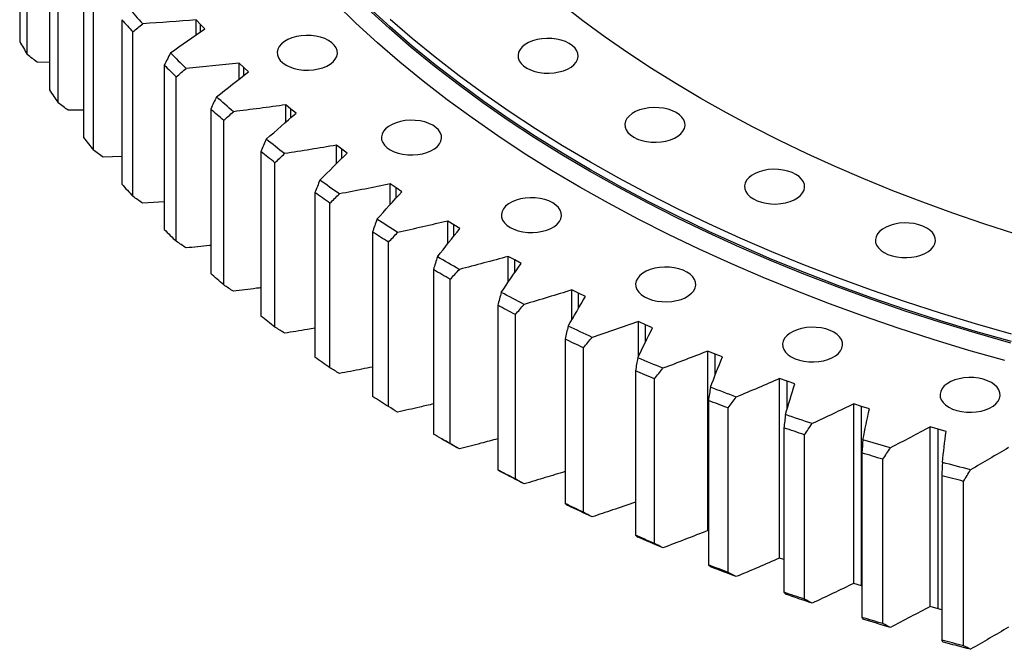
# Model space of a CAD drawing. Header units: millimetres. Extents: x -229 to 6561, y 5389 to 10576.
# Tile 8 of 14: x 3780 to 4205, y 7666 to 7938. Entities that reach past the tile are written whole.
import ezdxf

# ---------------------------------------------------------------- set-up
doc = ezdxf.new("R2010")
doc.units = ezdxf.units.MM
doc.header["$LTSCALE"] = 20

msp = doc.modelspace()

# ---------------------------------------------------------------- linework, layer by layer
at = {"color": 7, "linetype": 'Continuous', "lineweight": 25}
for p, q in [((3779.62, 7999.46), (3779.62, 7928.42)), ((3782.87, 7922.8), (3782.87, 7993.84)), ((3792.51, 7978.48), (3792.51, 7907.44)), ((3796.25, 7901.93), (3796.25, 7972.97)), ((3807.25, 7957.91), (3807.25, 7886.87)), ((3811.48, 7881.48), (3811.48, 7952.52)), ((3823.81, 7937.81), (3823.81, 7866.77)), ((3857.72, 7935.75), (3855.89, 7937.71)), ((3855.89, 7931.23), (3855.89, 7937.71)), ((3859.6, 7933.81), (3857.72, 7935.75)), ((3828.51, 7861.51), (3828.51, 7932.54)), ((3792.51, 7919.3), (3787.16, 7919.43)), ((3842.13, 7918.22), (3842.13, 7847.18)), ((3876.48, 7917.18), (3874.48, 7919.08)), ((3874.48, 7912.17), (3874.48, 7919.08)), ((3878.53, 7915.3), (3876.48, 7917.18)), ((3847.3, 7842.07), (3847.3, 7913.11)), ((3896.87, 7899.19), (3894.7, 7901.03)), ((3894.7, 7893.6), (3894.7, 7901.03)), ((3807.25, 7898.73), (3800.55, 7898.68)), ((3862.18, 7899.21), (3862.18, 7828.17)), ((3899.08, 7897.37), (3896.87, 7899.19)), ((3867.8, 7823.21), (3867.8, 7894.25)), ((3918.83, 7881.83), (3916.5, 7883.6)), ((3916.5, 7875.54), (3916.5, 7883.6)), ((3823.81, 7878.65), (3815.77, 7878.35)), ((3883.9, 7880.81), (3883.9, 7809.77)), ((3921.21, 7880.08), (3918.83, 7881.83)), ((3889.95, 7804.99), (3889.95, 7876.03)), ((3942.32, 7865.15), (3939.83, 7866.85)), ((3939.83, 7858.01), (3939.83, 7866.85)), ((3907.23, 7863.09), (3907.23, 7792.05)), ((3944.84, 7863.47), (3942.32, 7865.15)), ((3842.13, 7859.14), (3832.78, 7858.51)), ((3913.7, 7787.46), (3913.7, 7858.49)), ((3967.26, 7849.19), (3964.62, 7850.81)), ((3964.62, 7840.98), (3964.62, 7850.81)), ((3969.93, 7847.59), (3967.26, 7849.19)), ((3932.11, 7846.08), (3932.11, 7775.04)), ((3938.98, 7770.65), (3938.98, 7841.69)), ((3993.59, 7833.99), (3990.81, 7835.53)), ((3990.81, 7824.42), (3990.81, 7835.53)), ((3996.4, 7832.47), (3993.59, 7833.99)), ((3958.47, 7829.84), (3958.47, 7758.8)), ((3965.73, 7754.61), (3965.73, 7825.65)), ((4021.24, 7819.59), (4018.33, 7821.05)), ((4018.33, 7808.25), (4018.33, 7821.05)), ((4024.18, 7818.16), (4021.24, 7819.59)), ((3986.25, 7814.4), (3986.25, 7743.36)), ((3993.87, 7739.39), (3993.87, 7810.43)), ((4050.14, 7806.03), (4047.1, 7807.4)), ((4047.1, 7792.25), (4047.1, 7807.4)), ((4053.2, 7804.69), (4050.14, 7806.03)), ((4015.37, 7799.8), (4015.37, 7728.76)), ((4023.33, 7725.03), (4023.33, 7796.07)), ((4080.21, 7793.35), (4077.05, 7794.63)), ((4077.05, 7717.06), (4077.05, 7794.63)), ((4083.39, 7792.1), (4080.21, 7793.35)), ((4045.75, 7786.09), (4045.75, 7715.06)), ((4054.03, 7711.56), (4054.03, 7782.6)), ((4111.37, 7781.58), (4108.11, 7782.77)), ((4108.11, 7705.19), (4108.11, 7782.77)), ((4114.66, 7780.43), (4111.37, 7781.58)), ((4077.31, 7773.31), (4077.31, 7702.27)), ((4143.53, 7770.75), (4140.17, 7771.84)), ((4140.17, 7694.27), (4140.17, 7771.84)), ((4085.89, 7699.02), (4085.89, 7770.06)), ((4146.92, 7769.7), (4143.53, 7770.75)), ((4143.53, 7693.18), (4143.53, 7770.75)), ((4109.97, 7761.47), (4109.97, 7690.43)), ((4176.63, 7760.9), (4173.17, 7761.88)), ((4173.17, 7684.31), (4173.17, 7761.88)), ((4180.1, 7759.94), (4176.63, 7760.9)), ((4176.63, 7683.32), (4176.63, 7760.9)), ((3962, 7756.75), (3964.83, 7755.11)), ((4118.83, 7687.45), (4118.83, 7758.49)), ((4143.64, 7750.63), (4143.64, 7679.59)), ((4152.76, 7676.87), (4152.76, 7747.91)), ((4178.23, 7740.79), (4178.23, 7669.75)), ((4187.58, 7667.31), (4187.58, 7738.35)), ((4077.31, 7716.96), (4077.05, 7717.06)), ((4109.97, 7704.52), (4108.11, 7705.19)), ((4143.53, 7693.18), (4140.17, 7694.27)), ((4143.64, 7693.15), (4143.53, 7693.18)), ((4176.63, 7683.32), (4173.17, 7684.31)), ((4178.23, 7682.88), (4176.63, 7683.32))]:
    msp.add_line(p, q, dxfattribs=at)
at = {"color": 82, "linetype": 'Continuous', "lineweight": 25}
for p, q in [((3857.72, 7932.5), (3857.72, 7935.75)), ((3876.48, 7913.71), (3876.48, 7917.18)), ((3896.87, 7895.47), (3896.87, 7899.19)), ((3918.83, 7877.79), (3918.83, 7881.83)), ((3942.32, 7860.72), (3942.32, 7865.15)), ((3967.26, 7844.27), (3967.26, 7849.19)), ((3993.59, 7828.46), (3993.59, 7833.99)), ((4021.24, 7813.24), (4021.24, 7819.59)), ((4050.14, 7798.55), (4050.14, 7806.03)), ((4080.21, 7784.15), (4080.21, 7793.35)), ((4111.37, 7769.6), (4111.37, 7781.58))]:
    msp.add_line(p, q, dxfattribs=at)
at = {"color": 7, "linetype": 'Continuous', "lineweight": 25, "flags": 128}
for points in [[(4205.5, 7790.51), (4189.89, 7794.95), (4174.5, 7799.63), (4159.32, 7804.53), (4144.37, 7809.67), (4129.66, 7815.03), (4115.19, 7820.61), (4100.99, 7826.4), (4087.05, 7832.41), (4073.39, 7838.63), (4060.01, 7845.05), (4046.93, 7851.67), (4034.16, 7858.49), (4021.7, 7865.5), (4009.56, 7872.69), (3997.75, 7880.06), (3986.28, 7887.62), (3975.16, 7895.34), (3964.39, 7903.22), (3953.98, 7911.27), (3943.94, 7919.47), (3934.27, 7927.82), (3924.99, 7936.31), (3916.1, 7944.94)], [(4208.08, 7798.05), (4192.62, 7802.45), (4177.36, 7807.08), (4162.32, 7811.94), (4147.5, 7817.03), (4132.92, 7822.34), (4118.59, 7827.87), (4104.51, 7833.61), (4090.7, 7839.57), (4077.16, 7845.73), (4063.91, 7852.09), (4050.95, 7858.66), (4038.29, 7865.41), (4025.94, 7872.36), (4013.91, 7879.48), (4002.21, 7886.79), (3990.84, 7894.27), (3979.82, 7901.93), (3969.15, 7909.74), (3958.83, 7917.71), (3948.88, 7925.84), (3939.31, 7934.12), (3930.11, 7942.53)], [(4208.29, 7798.71), (4192.84, 7803.11), (4177.6, 7807.74), (4162.57, 7812.6), (4147.77, 7817.69), (4133.2, 7822.99), (4118.87, 7828.52), (4104.81, 7834.26), (4091, 7840.21), (4077.48, 7846.36), (4064.23, 7852.72), (4051.28, 7859.28), (4038.63, 7866.03), (4026.29, 7872.97), (4014.27, 7880.09), (4002.58, 7887.39), (3991.22, 7894.87), (3980.21, 7902.52), (3969.54, 7910.32), (3959.24, 7918.29), (3949.29, 7926.41), (3939.72, 7934.68), (3930.53, 7943.09)], [(4209.81, 7845.25), (4196.32, 7849.61), (4183.03, 7854.18), (4169.96, 7858.94), (4157.11, 7863.9), (4144.48, 7869.05), (4132.1, 7874.39), (4119.96, 7879.91), (4108.07, 7885.62), (4096.45, 7891.5), (4085.1, 7897.56), (4074.02, 7903.79), (4063.24, 7910.18), (4052.74, 7916.73), (4042.55, 7923.44), (4032.66, 7930.3), (4023.09, 7937.31), (4013.85, 7944.46)], [(4208.29, 7801.98), (4192.84, 7806.38), (4177.6, 7811.01), (4162.57, 7815.87), (4147.77, 7820.95), (4133.2, 7826.26), (4118.87, 7831.78), (4104.81, 7837.52), (4091, 7843.47), (4077.48, 7849.63), (4064.23, 7855.99), (4051.28, 7862.54), (4038.63, 7869.29), (4026.29, 7876.23), (4014.27, 7883.36), (4002.58, 7890.66), (3991.22, 7898.14), (3980.21, 7905.78), (3969.54, 7913.59), (3959.24, 7921.56), (3949.29, 7929.68), (3939.72, 7937.95)], [(3894.75, 7918.21), (3896.39, 7917.41), (3898.23, 7916.77), (3900.23, 7916.32), (3902.34, 7916.07), (3904.48, 7916.02), (3906.61, 7916.17), (3908.67, 7916.52), (3910.6, 7917.07), (3912.34, 7917.79), (3913.86, 7918.66), (3915.11, 7919.67), (3916.05, 7920.79), (3916.67, 7921.97), (3916.93, 7923.2), (3916.84, 7924.44), (3916.4, 7925.66), (3915.62, 7926.81), (3914.52, 7927.88), (3913.14, 7928.82), (3911.5, 7929.62), (3909.65, 7930.26), (3907.65, 7930.71), (3905.55, 7930.96), (3903.41, 7931.01), (3901.28, 7930.86), (3899.22, 7930.51), (3897.29, 7929.96), (3895.54, 7929.24), (3894.02, 7928.36), (3892.78, 7927.36), (3891.83, 7926.24), (3891.22, 7925.05), (3890.95, 7923.82), (3891.04, 7922.59), (3891.48, 7921.37), (3892.26, 7920.22), (3893.36, 7919.15), (3894.75, 7918.21)], [(3998.81, 7916.91), (4000.45, 7916.11), (4002.3, 7915.47), (4004.3, 7915.02), (4006.4, 7914.77), (4008.54, 7914.72), (4010.67, 7914.87), (4012.73, 7915.22), (4014.66, 7915.77), (4016.41, 7916.49), (4017.93, 7917.36), (4019.17, 7918.37), (4020.12, 7919.49), (4020.73, 7920.67), (4021, 7921.9), (4020.91, 7923.14), (4020.47, 7924.35), (4019.69, 7925.51), (4018.59, 7926.57), (4017.2, 7927.52), (4015.56, 7928.32), (4013.72, 7928.96), (4011.72, 7929.41), (4009.61, 7929.66), (4007.47, 7929.71), (4005.34, 7929.56), (4003.28, 7929.2), (4001.35, 7928.66), (3999.6, 7927.94), (3998.09, 7927.06), (3996.84, 7926.06), (3995.9, 7924.94), (3995.28, 7923.75), (3995.02, 7922.52), (3995.11, 7921.29), (3995.55, 7920.07), (3996.33, 7918.92), (3997.43, 7917.85), (3998.81, 7916.91)], [(3872, 7898.04), (3871.08, 7898.84), (3870.16, 7899.65), (3869.24, 7900.45), (3868.32, 7901.25), (3867.41, 7902.06), (3866.5, 7902.87), (3865.6, 7903.68), (3864.7, 7904.49)], [(4045.03, 7887.05), (4046.67, 7886.25), (4048.51, 7885.62), (4050.51, 7885.17), (4052.62, 7884.91), (4054.76, 7884.86), (4056.89, 7885.01), (4058.95, 7885.37), (4060.88, 7885.91), (4062.63, 7886.63), (4064.14, 7887.51), (4065.39, 7888.52), (4066.33, 7889.63), (4066.95, 7890.82), (4067.21, 7892.05), (4067.12, 7893.29), (4066.68, 7894.5), (4065.9, 7895.65), (4064.8, 7896.72), (4063.42, 7897.66), (4061.78, 7898.47), (4059.93, 7899.1), (4057.93, 7899.55), (4055.83, 7899.8), (4053.69, 7899.86), (4051.56, 7899.7), (4049.5, 7899.35), (4047.57, 7898.8), (4045.82, 7898.08), (4044.3, 7897.21), (4043.06, 7896.2), (4042.11, 7895.09), (4041.5, 7893.9), (4041.24, 7892.67), (4041.32, 7891.43), (4041.76, 7890.22), (4042.55, 7889.06), (4043.64, 7888), (4045.03, 7887.05)], [(3867.8, 7894.25), (3867.09, 7894.87), (3866.38, 7895.49), (3865.68, 7896.11), (3864.98, 7896.72), (3864.28, 7897.34), (3863.58, 7897.96), (3862.88, 7898.59), (3862.18, 7899.21)], [(3939.79, 7881.57), (3941.42, 7880.77), (3943.27, 7880.13), (3945.27, 7879.68), (3947.37, 7879.43), (3949.52, 7879.37), (3951.65, 7879.53), (3953.7, 7879.88), (3955.63, 7880.43), (3957.38, 7881.15), (3958.9, 7882.02), (3960.15, 7883.03), (3961.09, 7884.15), (3961.7, 7885.33), (3961.97, 7886.56), (3961.88, 7887.8), (3961.44, 7889.01), (3960.66, 7890.17), (3959.56, 7891.23), (3958.17, 7892.18), (3956.53, 7892.98), (3954.69, 7893.62), (3952.69, 7894.07), (3950.59, 7894.32), (3948.44, 7894.37), (3946.31, 7894.22), (3944.25, 7893.86), (3942.32, 7893.32), (3940.58, 7892.6), (3939.06, 7891.72), (3937.81, 7890.71), (3936.87, 7889.6), (3936.26, 7888.41), (3935.99, 7887.18), (3936.08, 7885.94), (3936.52, 7884.73), (3937.3, 7883.58), (3938.4, 7882.51), (3939.79, 7881.57)], [(3894.1, 7879.94), (3893.11, 7880.72), (3892.12, 7881.49), (3891.13, 7882.27), (3890.14, 7883.05), (3889.16, 7883.82), (3888.18, 7884.6), (3887.2, 7885.38), (3886.23, 7886.17)], [(3889.95, 7876.03), (3889.19, 7876.63), (3888.43, 7877.22), (3887.67, 7877.82), (3886.91, 7878.42), (3886.16, 7879.02), (3885.4, 7879.61), (3884.65, 7880.21), (3883.9, 7880.81)], [(4096.75, 7860.37), (4098.39, 7859.57), (4100.23, 7858.94), (4102.23, 7858.48), (4104.33, 7858.23), (4106.48, 7858.18), (4108.61, 7858.33), (4110.67, 7858.69), (4112.6, 7859.23), (4114.34, 7859.95), (4115.86, 7860.83), (4117.11, 7861.84), (4118.05, 7862.95), (4118.66, 7864.14), (4118.93, 7865.37), (4118.84, 7866.61), (4118.4, 7867.82), (4117.62, 7868.97), (4116.52, 7870.04), (4115.13, 7870.98), (4113.5, 7871.78), (4111.65, 7872.42), (4109.65, 7872.87), (4107.55, 7873.12), (4105.4, 7873.18), (4103.27, 7873.02), (4101.22, 7872.67), (4099.29, 7872.12), (4097.54, 7871.4), (4096.02, 7870.53), (4094.77, 7869.52), (4093.83, 7868.41), (4093.22, 7867.22), (4092.95, 7865.99), (4093.04, 7864.75), (4093.48, 7863.54), (4094.26, 7862.38), (4095.36, 7861.32), (4096.75, 7860.37)], [(3917.79, 7862.53), (3916.73, 7863.27), (3915.67, 7864.02), (3914.61, 7864.76), (3913.56, 7865.51), (3912.51, 7866.26), (3911.46, 7867.01), (3910.41, 7867.76), (3909.37, 7868.51)], [(3913.7, 7858.49), (3912.89, 7859.07), (3912.07, 7859.64), (3911.26, 7860.21), (3910.45, 7860.79), (3909.64, 7861.36), (3908.84, 7861.94), (3908.03, 7862.51), (3907.23, 7863.09)], [(3991.65, 7848.07), (3993.28, 7847.27), (3995.13, 7846.63), (3997.13, 7846.18), (3999.23, 7845.93), (4001.37, 7845.87), (4003.51, 7846.03), (4005.56, 7846.38), (4007.49, 7846.93), (4009.24, 7847.65), (4010.76, 7848.52), (4012.01, 7849.53), (4012.95, 7850.65), (4013.56, 7851.83), (4013.83, 7853.06), (4013.74, 7854.3), (4013.3, 7855.51), (4012.52, 7856.67), (4011.42, 7857.73), (4010.03, 7858.68), (4008.39, 7859.48), (4006.55, 7860.12), (4004.55, 7860.57), (4002.45, 7860.82), (4000.3, 7860.87), (3998.17, 7860.72), (3996.11, 7860.36), (3994.18, 7859.82), (3992.44, 7859.1), (3990.92, 7858.22), (3989.67, 7857.21), (3988.73, 7856.1), (3988.11, 7854.91), (3987.85, 7853.68), (3987.94, 7852.44), (3988.38, 7851.23), (3989.16, 7850.08), (3990.26, 7849.01), (3991.65, 7848.07)], [(3942.99, 7845.84), (3941.87, 7846.55), (3940.74, 7847.26), (3939.62, 7847.98), (3938.5, 7848.69), (3937.39, 7849.41), (3936.27, 7850.12), (3935.16, 7850.84), (3934.06, 7851.56)], [(4153.32, 7837.2), (4154.95, 7836.4), (4156.8, 7835.76), (4158.8, 7835.31), (4160.9, 7835.06), (4163.05, 7835.01), (4165.18, 7835.16), (4167.23, 7835.52), (4169.16, 7836.06), (4170.91, 7836.78), (4172.43, 7837.66), (4173.68, 7838.67), (4174.62, 7839.78), (4175.23, 7840.97), (4175.5, 7842.2), (4175.41, 7843.44), (4174.97, 7844.65), (4174.19, 7845.8), (4173.09, 7846.87), (4171.7, 7847.81), (4170.06, 7848.61), (4168.22, 7849.25), (4166.22, 7849.7), (4164.12, 7849.95), (4161.97, 7850.01), (4159.84, 7849.85), (4157.78, 7849.5), (4155.85, 7848.95), (4154.11, 7848.23), (4152.59, 7847.36), (4151.34, 7846.35), (4150.4, 7845.24), (4149.78, 7844.05), (4149.52, 7842.82), (4149.61, 7841.58), (4150.05, 7840.37), (4150.83, 7839.21), (4151.93, 7838.15), (4153.32, 7837.2)], [(3938.98, 7841.69), (3938.12, 7842.23), (3937.25, 7842.78), (3936.39, 7843.33), (3935.53, 7843.88), (3934.68, 7844.43), (3933.82, 7844.98), (3932.96, 7845.53), (3932.11, 7846.08)], [(3969.66, 7829.92), (3968.47, 7830.6), (3967.28, 7831.28), (3966.1, 7831.96), (3964.92, 7832.64), (3963.74, 7833.32), (3962.56, 7834), (3961.39, 7834.69), (3960.22, 7835.37)], [(3867.8, 7823.21), (3867.09, 7823.83), (3866.38, 7824.45), (3865.68, 7825.07), (3864.98, 7825.69), (3864.28, 7826.31), (3863.58, 7826.93), (3862.88, 7827.55), (3862.18, 7828.17)], [(3965.73, 7825.65), (3964.82, 7826.17), (3963.9, 7826.69), (3963, 7827.21), (3962.09, 7827.74), (3961.18, 7828.26), (3960.28, 7828.79), (3959.37, 7829.31), (3958.47, 7829.84)], [(4049.68, 7818.13), (4051.31, 7817.33), (4053.16, 7816.69), (4055.16, 7816.24), (4057.26, 7815.99), (4059.4, 7815.94), (4061.54, 7816.09), (4063.59, 7816.44), (4065.52, 7816.99), (4067.27, 7817.71), (4068.79, 7818.59), (4070.04, 7819.59), (4070.98, 7820.71), (4071.59, 7821.9), (4071.86, 7823.13), (4071.77, 7824.36), (4071.33, 7825.58), (4070.55, 7826.73), (4069.45, 7827.8), (4068.06, 7828.74), (4066.42, 7829.54), (4064.58, 7830.18), (4062.58, 7830.63), (4060.48, 7830.88), (4058.33, 7830.93), (4056.2, 7830.78), (4054.14, 7830.43), (4052.21, 7829.88), (4050.47, 7829.16), (4048.95, 7828.29), (4047.7, 7827.28), (4046.76, 7826.16), (4046.14, 7824.98), (4045.88, 7823.75), (4045.97, 7822.51), (4046.41, 7821.29), (4047.19, 7820.14), (4048.29, 7819.07), (4049.68, 7818.13)], [(3997.7, 7814.82), (3996.45, 7815.46), (3995.21, 7816.1), (3993.97, 7816.74), (3992.73, 7817.39), (3991.49, 7818.03), (3990.25, 7818.68), (3989.02, 7819.33), (3987.79, 7819.98)], [(3993.87, 7810.43), (3992.91, 7810.92), (3991.95, 7811.42), (3991, 7811.91), (3990.05, 7812.41), (3989.1, 7812.9), (3988.15, 7813.4), (3987.2, 7813.9), (3986.25, 7814.4)], [(3889.95, 7804.99), (3889.19, 7805.59), (3888.43, 7806.18), (3887.67, 7806.78), (3886.91, 7807.38), (3886.16, 7807.98), (3885.4, 7808.58), (3884.65, 7809.17), (3883.9, 7809.77)], [(4027.06, 7800.57), (4025.75, 7801.17), (4024.45, 7801.78), (4023.15, 7802.38), (4021.86, 7802.99), (4020.57, 7803.6), (4019.27, 7804.21), (4017.99, 7804.82), (4016.7, 7805.43)], [(4113.15, 7792.13), (4114.79, 7791.33), (4116.63, 7790.69), (4118.63, 7790.24), (4120.73, 7789.99), (4122.88, 7789.94), (4125.01, 7790.09), (4127.06, 7790.45), (4128.99, 7790.99), (4130.74, 7791.71), (4132.26, 7792.59), (4133.51, 7793.6), (4134.45, 7794.71), (4135.06, 7795.9), (4135.33, 7797.13), (4135.24, 7798.37), (4134.8, 7799.58), (4134.02, 7800.73), (4132.92, 7801.8), (4131.53, 7802.74), (4129.89, 7803.54), (4128.05, 7804.18), (4126.05, 7804.63), (4123.95, 7804.88), (4121.8, 7804.94), (4119.67, 7804.78), (4117.61, 7804.43), (4115.68, 7803.88), (4113.94, 7803.16), (4112.42, 7802.29), (4111.17, 7801.28), (4110.23, 7800.17), (4109.62, 7798.98), (4109.35, 7797.75), (4109.44, 7796.51), (4109.88, 7795.3), (4110.66, 7794.14), (4111.76, 7793.08), (4113.15, 7792.13)], [(4023.33, 7796.07), (4022.33, 7796.53), (4021.33, 7797), (4020.33, 7797.46), (4019.34, 7797.93), (4018.34, 7798.4), (4017.35, 7798.86), (4016.36, 7799.33), (4015.37, 7799.8)], [(3913.7, 7787.46), (3912.89, 7788.03), (3912.07, 7788.6), (3911.26, 7789.17), (3910.45, 7789.75), (3909.64, 7790.32), (3908.84, 7790.9), (3908.03, 7791.47), (3907.23, 7792.05)], [(4057.64, 7787.21), (4056.29, 7787.77), (4054.94, 7788.34), (4053.59, 7788.9), (4052.24, 7789.47), (4050.89, 7790.04), (4049.55, 7790.61), (4048.21, 7791.18), (4046.87, 7791.76)], [(4054.03, 7782.6), (4052.99, 7783.03), (4051.95, 7783.47), (4050.91, 7783.9), (4049.88, 7784.34), (4048.84, 7784.78), (4047.81, 7785.22), (4046.78, 7785.65), (4045.75, 7786.09)], [(4181.26, 7770.4), (4182.9, 7769.6), (4184.74, 7768.96), (4186.74, 7768.51), (4188.85, 7768.26), (4190.99, 7768.21), (4193.12, 7768.36), (4195.18, 7768.71), (4197.11, 7769.26), (4198.86, 7769.98), (4200.37, 7770.85), (4201.62, 7771.86), (4202.57, 7772.98), (4203.18, 7774.16), (4203.44, 7775.39), (4203.35, 7776.63), (4202.91, 7777.85), (4202.13, 7779), (4201.03, 7780.07), (4199.65, 7781.01), (4198.01, 7781.81), (4196.16, 7782.45), (4194.16, 7782.9), (4192.06, 7783.15), (4189.92, 7783.2), (4187.79, 7783.05), (4185.73, 7782.7), (4183.8, 7782.15), (4182.05, 7781.43), (4180.53, 7780.55), (4179.29, 7779.55), (4178.34, 7778.43), (4177.73, 7777.24), (4177.47, 7776.01), (4177.55, 7774.78), (4177.99, 7773.56), (4178.78, 7772.41), (4179.87, 7771.34), (4181.26, 7770.4)], [(4089.38, 7774.78), (4087.98, 7775.3), (4086.58, 7775.82), (4085.18, 7776.35), (4083.78, 7776.87), (4082.39, 7777.4), (4080.99, 7777.93), (4079.6, 7778.46), (4078.21, 7779)], [(3938.98, 7770.65), (3938.12, 7771.19), (3937.25, 7771.74), (3936.39, 7772.29), (3935.53, 7772.84), (3934.68, 7773.39), (3933.82, 7773.94), (3932.96, 7774.49), (3932.11, 7775.04)], [(4085.89, 7770.06), (4084.81, 7770.47), (4083.74, 7770.87), (4082.66, 7771.27), (4081.59, 7771.68), (4080.52, 7772.08), (4079.45, 7772.49), (4078.38, 7772.9), (4077.31, 7773.31)], [(4122.18, 7763.31), (4120.74, 7763.79), (4119.29, 7764.27), (4117.85, 7764.75), (4116.4, 7765.23), (4114.96, 7765.72), (4113.53, 7766.21), (4112.09, 7766.7), (4110.66, 7767.19)], [(4118.83, 7758.49), (4117.72, 7758.86), (4116.61, 7759.23), (4115.5, 7759.6), (4114.39, 7759.97), (4113.28, 7760.35), (4112.18, 7760.72), (4111.07, 7761.1), (4109.97, 7761.47)], [(3965.73, 7754.61), (3964.82, 7755.13), (3963.9, 7755.65), (3963, 7756.18), (3962.09, 7756.7), (3961.18, 7757.22), (3960.28, 7757.75), (3959.37, 7758.27), (3958.47, 7758.8)], [(3969.66, 7752.35), (3968.47, 7753.03), (3967.28, 7753.71), (3966.1, 7754.38), (3964.92, 7755.06), (3964.83, 7755.11)], [(4155.97, 7752.83), (4154.48, 7753.26), (4152.99, 7753.7), (4151.51, 7754.14), (4150.02, 7754.58), (4148.54, 7755.02), (4147.06, 7755.46), (4145.58, 7755.91), (4144.11, 7756.36)], [(4152.76, 7747.91), (4151.61, 7748.24), (4150.47, 7748.58), (4149.33, 7748.92), (4148.19, 7749.26), (4147.05, 7749.6), (4145.91, 7749.94), (4144.78, 7750.28), (4143.64, 7750.63)], [(4190.64, 7743.36), (4189.12, 7743.75), (4187.59, 7744.14), (4186.07, 7744.54), (4184.55, 7744.93), (4183.03, 7745.33), (4181.51, 7745.73), (4180, 7746.13), (4178.48, 7746.54)], [(3993.87, 7739.39), (3992.91, 7739.89), (3991.95, 7740.38), (3991, 7740.87), (3990.05, 7741.37), (3989.1, 7741.86), (3988.15, 7742.36), (3987.2, 7742.86), (3986.25, 7743.36)], [(3997.7, 7737.25), (3996.45, 7737.89), (3995.21, 7738.53), (3993.97, 7739.17), (3992.73, 7739.82), (3991.49, 7740.46), (3990.25, 7741.11), (3989.02, 7741.76), (3987.79, 7742.41)], [(4187.58, 7738.35), (4186.41, 7738.65), (4185.24, 7738.95), (4184.07, 7739.26), (4182.9, 7739.56), (4181.73, 7739.87), (4180.57, 7740.18), (4179.4, 7740.48), (4178.23, 7740.79)], [(4023.33, 7725.03), (4022.33, 7725.49), (4021.33, 7725.96), (4020.33, 7726.42), (4019.34, 7726.89), (4018.34, 7727.36), (4017.35, 7727.83), (4016.36, 7728.29), (4015.37, 7728.76)], [(4027.06, 7723), (4025.75, 7723.6), (4024.45, 7724.2), (4023.15, 7724.81), (4021.86, 7725.42), (4020.57, 7726.02), (4019.27, 7726.63), (4017.99, 7727.25), (4016.7, 7727.86)], [(4054.03, 7711.56), (4052.99, 7712), (4051.95, 7712.43), (4050.91, 7712.86), (4049.88, 7713.3), (4048.84, 7713.74), (4047.81, 7714.18), (4046.78, 7714.62), (4045.75, 7715.06)], [(4057.64, 7709.64), (4056.29, 7710.2), (4054.94, 7710.77), (4053.59, 7711.33), (4052.24, 7711.9), (4050.89, 7712.47), (4049.55, 7713.04), (4048.21, 7713.61), (4046.87, 7714.19)], [(4085.89, 7699.02), (4084.81, 7699.43), (4083.74, 7699.83), (4082.66, 7700.23), (4081.59, 7700.64), (4080.52, 7701.04), (4079.45, 7701.45), (4078.38, 7701.86), (4077.31, 7702.27)], [(4089.38, 7697.21), (4087.98, 7697.73), (4086.58, 7698.25), (4085.18, 7698.78), (4083.78, 7699.3), (4082.39, 7699.83), (4080.99, 7700.36), (4079.6, 7700.89), (4078.21, 7701.43)], [(4118.83, 7687.45), (4117.72, 7687.82), (4116.61, 7688.19), (4115.5, 7688.56), (4114.39, 7688.93), (4113.28, 7689.31), (4112.18, 7689.68), (4111.07, 7690.06), (4109.97, 7690.43)], [(4122.18, 7685.74), (4120.74, 7686.21), (4119.29, 7686.7), (4117.85, 7687.18), (4116.4, 7687.66), (4114.96, 7688.15), (4113.53, 7688.64), (4112.09, 7689.13), (4110.66, 7689.62)], [(4152.76, 7676.87), (4151.61, 7677.21), (4150.47, 7677.54), (4149.33, 7677.88), (4148.19, 7678.22), (4147.05, 7678.56), (4145.91, 7678.9), (4144.78, 7679.24), (4143.64, 7679.59)], [(4155.97, 7675.25), (4154.48, 7675.69), (4152.99, 7676.13), (4151.51, 7676.56), (4150.02, 7677.01), (4148.54, 7677.45), (4147.06, 7677.89), (4145.58, 7678.34), (4144.11, 7678.79)], [(4187.58, 7667.31), (4186.41, 7667.61), (4185.24, 7667.92), (4184.07, 7668.22), (4182.9, 7668.52), (4181.73, 7668.83), (4180.57, 7669.14), (4179.4, 7669.44), (4178.23, 7669.75)], [(4190.64, 7665.79), (4189.12, 7666.18), (4187.59, 7666.57), (4186.07, 7666.97), (4184.55, 7667.36), (4183.03, 7667.76), (4181.51, 7668.16), (4180, 7668.56), (4178.48, 7668.97)]]:
    msp.add_lwpolyline(points, dxfattribs=at)
at = {"color": 7, "linetype": 'Continuous', "lineweight": 25}
for centre, radius, start, end in [((4143.08, 8219.61), 420.33, 221.1672, 222.419), ((4141.21, 8216.79), 422.58, 221.3146, 222.2716), ((4065.36, 8089.74), 328.13, 209.4473, 210.5802), ((4171.44, 8246.6), 459.47, 224.6965, 225.8762), ((4169.71, 8243.92), 461.94, 224.8354, 225.7373), ((4088.57, 8104.33), 355.56, 213.625, 214.6988), ((4114, 8122.94), 387.07, 217.5801, 218.5948), ((4141.21, 8145.76), 422.58, 221.3146, 222.2716), ((4169.71, 8172.89), 461.94, 224.8354, 225.7373)]:
    msp.add_arc(centre, radius, start, end, dxfattribs=at)
for points in [[(3855.89, 7937.71), (3848.2, 7937.12), (3840.5, 7936.58), (3832.78, 7936.08)], [(3828.51, 7932.54), (3829.94, 7933.72), (3831.36, 7934.9), (3832.78, 7936.08)], [(3844.82, 7923.43), (3849.69, 7926.92), (3854.61, 7930.38), (3859.6, 7933.81)], [(3787.16, 7919.43), (3785.73, 7920.55), (3784.3, 7921.68), (3782.87, 7922.8)], [(3844.82, 7923.43), (3843.92, 7921.69), (3843.03, 7919.96), (3842.13, 7918.22)], [(3847.3, 7913.11), (3848.72, 7914.33), (3850.13, 7915.55), (3851.55, 7916.77)], [(3874.48, 7919.08), (3866.85, 7918.26), (3859.2, 7917.49), (3851.55, 7916.77)], [(3864.7, 7904.49), (3869.24, 7908.12), (3873.85, 7911.72), (3878.53, 7915.3)], [(3864.7, 7904.49), (3863.86, 7902.73), (3863.02, 7900.97), (3862.18, 7899.21)], [(3800.55, 7898.68), (3799.12, 7899.76), (3797.68, 7900.84), (3796.25, 7901.93)], [(3894.7, 7901.03), (3887.15, 7899.99), (3879.59, 7898.99), (3872, 7898.04)], [(3867.8, 7894.25), (3869.2, 7895.51), (3870.6, 7896.78), (3872, 7898.04)], [(3886.23, 7886.17), (3890.45, 7889.93), (3894.73, 7893.66), (3899.08, 7897.37)], [(3886.23, 7886.17), (3885.45, 7884.38), (3884.68, 7882.6), (3883.9, 7880.81)], [(3916.5, 7883.6), (3909.06, 7882.34), (3901.59, 7881.12), (3894.1, 7879.94)], [(3815.77, 7878.35), (3814.34, 7879.39), (3812.91, 7880.43), (3811.48, 7881.48)], [(3889.95, 7876.03), (3891.34, 7877.33), (3892.72, 7878.64), (3894.1, 7879.94)], [(3909.37, 7868.51), (3913.25, 7872.39), (3917.19, 7876.25), (3921.21, 7880.08)], [(3909.37, 7868.51), (3908.66, 7866.7), (3907.94, 7864.9), (3907.23, 7863.09)], [(3939.83, 7866.85), (3932.51, 7865.37), (3925.16, 7863.93), (3917.79, 7862.53)], [(3832.78, 7858.51), (3831.36, 7859.51), (3829.94, 7860.51), (3828.51, 7861.51)], [(3913.7, 7858.49), (3915.06, 7859.84), (3916.43, 7861.18), (3917.79, 7862.53)], [(3934.06, 7851.56), (3937.58, 7855.55), (3941.18, 7859.52), (3944.84, 7863.47)], [(3934.06, 7851.56), (3933.41, 7849.74), (3932.76, 7847.91), (3932.11, 7846.08)], [(3964.62, 7850.81), (3957.45, 7849.11), (3950.24, 7847.46), (3942.99, 7845.84)], [(3938.98, 7841.69), (3940.32, 7843.07), (3941.66, 7844.45), (3942.99, 7845.84)], [(3960.22, 7835.37), (3963.38, 7839.46), (3966.62, 7843.53), (3969.93, 7847.59)], [(3851.55, 7839.2), (3850.13, 7840.15), (3848.72, 7841.11), (3847.3, 7842.07)], [(3990.81, 7835.53), (3983.8, 7833.62), (3976.74, 7831.75), (3969.66, 7829.92)], [(3960.22, 7835.37), (3959.63, 7833.53), (3959.05, 7831.68), (3958.47, 7829.84)], [(3987.79, 7819.98), (3990.59, 7824.16), (3993.46, 7828.32), (3996.4, 7832.47)], [(3965.73, 7825.65), (3967.04, 7827.07), (3968.35, 7828.5), (3969.66, 7829.92)], [(3872, 7820.47), (3870.6, 7821.38), (3869.2, 7822.3), (3867.8, 7823.21)], [(3987.79, 7819.98), (3987.28, 7818.12), (3986.76, 7816.26), (3986.25, 7814.4)], [(4018.33, 7821.05), (4011.49, 7818.93), (4004.62, 7816.86), (3997.7, 7814.82)], [(3993.87, 7810.43), (3995.15, 7811.89), (3996.42, 7813.36), (3997.7, 7814.82)], [(4016.7, 7805.43), (4019.12, 7809.69), (4021.61, 7813.93), (4024.18, 7818.16)], [(4047.1, 7807.4), (4040.46, 7805.09), (4033.78, 7802.81), (4027.06, 7800.57)], [(3894.1, 7802.37), (3892.72, 7803.25), (3891.34, 7804.12), (3889.95, 7804.99)], [(4016.7, 7805.43), (4016.25, 7803.55), (4015.81, 7801.68), (4015.37, 7799.8)], [(4046.87, 7791.76), (4048.9, 7796.08), (4051.02, 7800.39), (4053.2, 7804.69)], [(4023.33, 7796.07), (4024.57, 7797.57), (4025.82, 7799.07), (4027.06, 7800.57)], [(4077.05, 7794.63), (4070.63, 7792.12), (4064.16, 7789.65), (4057.64, 7787.21)], [(4046.87, 7791.76), (4046.49, 7789.87), (4046.12, 7787.98), (4045.75, 7786.09)], [(4078.21, 7779), (4079.86, 7783.38), (4081.59, 7787.74), (4083.39, 7792.1)], [(3917.79, 7784.96), (3916.43, 7785.79), (3915.06, 7786.62), (3913.7, 7787.46)], [(4054.03, 7782.6), (4055.24, 7784.14), (4056.44, 7785.67), (4057.64, 7787.21)], [(4108.11, 7782.77), (4101.91, 7780.07), (4095.67, 7777.41), (4089.38, 7774.78)], [(4110.66, 7767.19), (4111.91, 7771.61), (4113.24, 7776.02), (4114.66, 7780.43)], [(4078.21, 7779), (4077.91, 7777.1), (4077.61, 7775.2), (4077.31, 7773.31)], [(4085.89, 7770.06), (4087.06, 7771.63), (4088.22, 7773.21), (4089.38, 7774.78)], [(4140.17, 7771.84), (4134.23, 7768.96), (4128.23, 7766.12), (4122.18, 7763.31)], [(3942.99, 7768.27), (3941.66, 7769.06), (3940.32, 7769.85), (3938.98, 7770.65)], [(4144.11, 7756.36), (4144.97, 7760.81), (4145.91, 7765.26), (4146.92, 7769.7)], [(4110.66, 7767.19), (4110.42, 7765.28), (4110.19, 7763.38), (4109.97, 7761.47)], [(4118.83, 7758.49), (4119.95, 7760.09), (4121.07, 7761.7), (4122.18, 7763.31)], [(4173.17, 7761.88), (4167.49, 7758.83), (4161.76, 7755.81), (4155.97, 7752.83)], [(4178.48, 7746.54), (4178.94, 7751.01), (4179.48, 7755.48), (4180.1, 7759.94)], [(3969.66, 7752.35), (3968.35, 7753.1), (3967.04, 7753.86), (3965.73, 7754.61)], [(4144.11, 7756.36), (4143.95, 7754.45), (4143.79, 7752.54), (4143.64, 7750.63)], [(4152.76, 7747.91), (4153.83, 7749.55), (4154.9, 7751.19), (4155.97, 7752.83)], [(4207.01, 7752.91), (4201.61, 7749.7), (4196.16, 7746.51), (4190.64, 7743.36)], [(4178.48, 7746.54), (4178.4, 7744.62), (4178.31, 7742.71), (4178.23, 7740.79)], [(3986.25, 7743.36), (3986.76, 7743.04), (3987.28, 7742.73), (3987.79, 7742.41)], [(4187.58, 7738.35), (4188.6, 7740.02), (4189.62, 7741.69), (4190.64, 7743.36)], [(3997.7, 7737.25), (3996.42, 7737.96), (3995.15, 7738.68), (3993.87, 7739.39)], [(4015.37, 7728.76), (4015.81, 7728.46), (4016.25, 7728.16), (4016.7, 7727.86)], [(4027.06, 7723), (4025.82, 7723.68), (4024.57, 7724.35), (4023.33, 7725.03)], [(4077.05, 7717.06), (4070.63, 7714.55), (4064.16, 7712.08), (4057.64, 7709.64)], [(4045.75, 7715.06), (4046.12, 7714.77), (4046.49, 7714.48), (4046.87, 7714.19)], [(4057.64, 7709.64), (4056.44, 7710.28), (4055.24, 7710.92), (4054.03, 7711.56)], [(4108.11, 7705.19), (4101.91, 7702.5), (4095.67, 7699.83), (4089.38, 7697.21)], [(4077.31, 7702.27), (4077.61, 7701.99), (4077.91, 7701.71), (4078.21, 7701.43)], [(4089.38, 7697.21), (4088.22, 7697.81), (4087.06, 7698.42), (4085.89, 7699.02)], [(4140.17, 7694.27), (4134.23, 7691.39), (4128.23, 7688.54), (4122.18, 7685.74)], [(4109.97, 7690.43), (4110.19, 7690.16), (4110.42, 7689.89), (4110.66, 7689.62)], [(4122.18, 7685.74), (4121.07, 7686.31), (4119.95, 7686.88), (4118.83, 7687.45)], [(4173.17, 7684.31), (4167.49, 7681.26), (4161.76, 7678.24), (4155.97, 7675.25)], [(4143.64, 7679.59), (4143.79, 7679.32), (4143.95, 7679.05), (4144.11, 7678.79)], [(4155.97, 7675.25), (4154.9, 7675.79), (4153.83, 7676.33), (4152.76, 7676.87)], [(4207.01, 7675.34), (4201.61, 7672.13), (4196.16, 7668.94), (4190.64, 7665.79)], [(4178.23, 7669.75), (4178.31, 7669.49), (4178.4, 7669.23), (4178.48, 7668.97)], [(4190.64, 7665.79), (4189.62, 7666.3), (4188.6, 7666.8), (4187.58, 7667.31)]]:
    msp.add_open_spline(points, degree=3, dxfattribs=at)
for points, knots in [([(3862.18, 7840.24), (3862, 7840.22), (3858.46, 7839.85), (3854.92, 7839.52), (3851.55, 7839.2)], [0, 0, 0, 0, 0.0505481, 1, 1, 1, 1]), ([(3883.9, 7822.01), (3883.27, 7821.92), (3879.31, 7821.39), (3875.34, 7820.89), (3872, 7820.47)], [0, 0, 0, 0, 0.15987, 1, 1, 1, 1]), ([(3907.23, 7804.49), (3906.15, 7804.31), (3901.78, 7803.58), (3897.4, 7802.89), (3894.1, 7802.37)], [0, 0, 0, 0, 0.248501, 1, 1, 1, 1]), ([(3932.11, 7787.74), (3930.58, 7787.44), (3925.82, 7786.48), (3921.03, 7785.57), (3917.79, 7784.96)], [0, 0, 0, 0, 0.322165, 1, 1, 1, 1]), ([(3958.47, 7771.81), (3956.5, 7771.34), (3951.35, 7770.14), (3946.18, 7768.98), (3942.99, 7768.27)], [0, 0, 0, 0, 0.384662, 1, 1, 1, 1]), ([(3986.25, 7756.73), (3983.83, 7756.08), (3978.32, 7754.6), (3972.77, 7753.16), (3969.66, 7752.35)], [0, 0, 0, 0, 0.43862, 1, 1, 1, 1]), ([(4015.37, 7742.57), (4012.52, 7741.7), (4006.65, 7739.9), (4000.74, 7738.15), (3997.7, 7737.25)], [0, 0, 0, 0, 0.48591, 1, 1, 1, 1]), ([(4045.75, 7729.36), (4042.47, 7728.23), (4036.27, 7726.08), (4030.01, 7723.99), (4027.06, 7723)], [0, 0, 0, 0, 0.527906, 1, 1, 1, 1])]:
    msp.add_open_spline(points, degree=3, knots=knots, dxfattribs=at)

doc.saveas('drawing.dxf')
